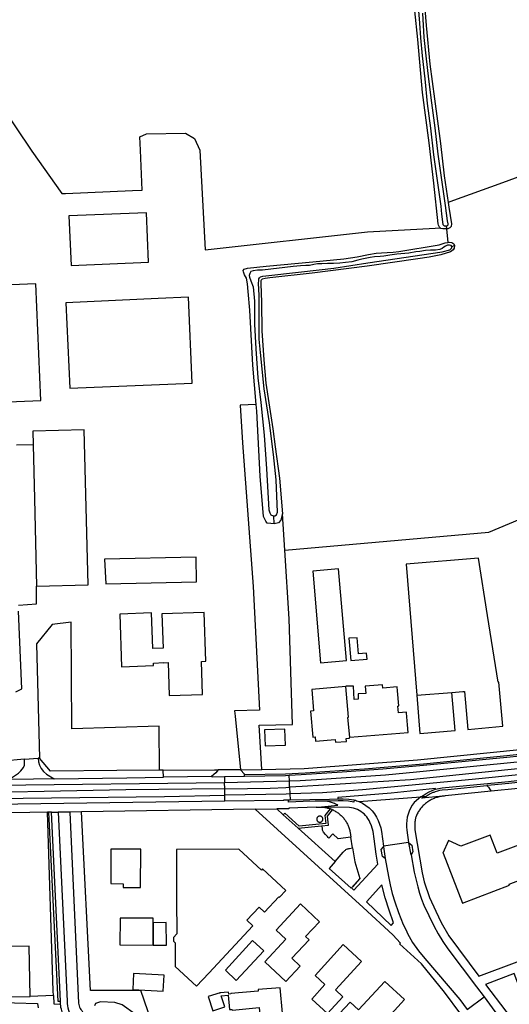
# Model space of a CAD drawing. Header units: metres. Extents: x 174423 to 175128, y 462196 to 462742.
# Tile 62 of 137: x 175051.29 to 175052.57, y 462727.05 to 462729.62. Entities that reach past the tile are written whole.
import ezdxf

# ---------------------------------------------------------------- set-up
doc = ezdxf.new("R2010")
doc.units = ezdxf.units.M
doc.layers.add('N-XX-AL-LIJN_0.20-G', color=7, linetype='Continuous', lineweight=25)

# ---------------------------------------------------------------- blocks, each defined once
blk = doc.blocks.new('Situatie')
at = {"lineweight": -3}
for p, q in [((-3.6301, 15.4172), (-3.6232, 15.4198)), ((-4.0941, 14.6937), (-4.0947, 14.7145)), ((-4.0663, 14.6251), (-4.0725, 14.7194)), ((-3.7216, 14.246), (-3.6304, 14.2534)), ((-4.7455, 14.0791), (-4.7099, 14.082)), ((-4.2573, 14.034), (-4.3831, 14.0323)), ((-4.1723, 14.0341), (-4.2235, 14.0331)), ((-4.2235, 14.0331), (-4.2234, 14.0186)), ((-4.0544, 14.023), (-4.055, 14.0368)), ((-5.2233, 14.0063), (-4.2234, 14.0186)), ((-4.2234, 14.0186), (-4.0544, 14.023)), ((-4.2232, 14.0021), (-4.2234, 14.0186)), ((-4.2231, 13.9852), (-4.2232, 14.0021)), ((-4.0537, 14.0064), (-4.0544, 14.023)), ((-4.0537, 14.0064), (-4.0529, 13.9886)), ((-4.2229, 13.9696), (-4.2231, 13.9852)), ((-4.0529, 13.9886), (-4.0522, 13.9734)), ((-3.8727, 13.9687), (-3.711, 13.9809)), ((-4.0684, 13.9719), (-4.2229, 13.9696)), ((-4.6748, 13.9408), (-4.6578, 13.9411)), ((-4.6277, 13.9415), (-4.6578, 13.9411)), ((-4.1433, 13.9486), (-4.0874, 13.9494)), ((-4.0874, 13.9494), (-4.0704, 13.934)), ((-4.0317, 13.8992), (-3.9702, 13.9051)), ((-3.8895, 13.848), (-3.8939, 13.8759)), ((-3.7438, 13.8624), (-3.809, 13.8521)), ((-3.809, 13.8521), (-3.8088, 13.8506)), ((-3.8927, 13.7427), (-3.9506, 13.7942)), ((-4.6702, 13.4625), (-4.7312, 13.46)), ((-3.59, 13.4264), (-3.5462, 13.4589))]:
    blk.add_line(p, q, dxfattribs=at)
for points in [[(-4.8123, 15.7926), (-4.7261, 15.6655), (-4.6481, 15.5552), (-4.6389, 15.555), (-4.4642, 15.563), (-4.4382, 15.5642), (-4.4427, 15.6684), (-4.4445, 15.7032), (-4.4273, 15.7111), (-4.3254, 15.7125), (-4.3016, 15.6992), (-4.2884, 15.6688), (-4.2745, 15.4086), (-3.8505, 15.4558), (-3.6742, 15.465), (-3.6607, 15.4657), (-3.6627, 15.4679), (-3.6654, 15.4724), (-3.6661, 15.4767), (-3.6773, 15.5821), (-3.6893, 15.6876), (-3.7067, 15.8188), (-3.7195, 15.9577), (-3.7346, 16.1078)], [(-3.7216, 16.0847), (-3.7149, 16), (-3.7123, 15.9614), (-3.7076, 15.9148), (-3.7011, 15.8546), (-3.6947, 15.7903), (-3.686, 15.7257), (-3.6778, 15.6563), (-3.6674, 15.5835), (-3.6594, 15.5222), (-3.6573, 15.5017), (-3.6535, 15.4745), (-3.6524, 15.4725), (-3.6501, 15.4713), (-3.6469, 15.4708), (-3.6453, 15.4709), (-3.6438, 15.471), (-3.6412, 15.4724), (-3.6401, 15.4742), (-3.64, 15.4765), (-3.6413, 15.4841), (-3.6473, 15.5239), (-3.6553, 15.5852), (-3.6657, 15.6579), (-3.6738, 15.7272), (-3.6826, 15.7919), (-3.6903, 15.8542), (-3.6978, 15.9149), (-3.7023, 15.9626), (-3.7059, 16.0256)], [(-3.7044, 16.0827), (-3.6971, 15.9934), (-3.6879, 15.893), (-3.6754, 15.8025), (-3.6603, 15.6863), (-3.65, 15.6012), (-3.6396, 15.5322)], [(-2.5842, 16.0634), (-2.5895, 16.0536), (-2.6327, 16.0257), (-2.6743, 15.9885), (-2.6907, 15.9454), (-2.6985, 15.8736), (-2.7316, 15.8621), (-2.7324, 15.8642), (-3.5075, 15.5798), (-3.626, 15.5374), (-3.6396, 15.5322)], [(-3.6396, 15.5322), (-3.6378, 15.5202), (-3.6316, 15.4764), (-3.6324, 15.4693), (-3.6355, 15.4656), (-3.6404, 15.4636), (-3.6441, 15.4633), (-3.6412, 15.4277), (-3.6358, 15.4283), (-3.6303, 15.4276), (-3.6249, 15.4237), (-3.6232, 15.4198), (-3.6241, 15.4125), (-3.6266, 15.4083), (-3.6337, 15.4033), (-3.659, 15.3953), (-3.6892, 15.3892), (-3.7193, 15.385), (-3.8512, 15.3659), (-3.9945, 15.3479), (-4.1054, 15.3356), (-4.1174, 15.3339), (-4.1257, 15.3319), (-4.1282, 15.3293), (-4.1287, 15.3272), (-4.129, 15.3202), (-4.1269, 15.271), (-4.1266, 15.1967), (-4.1208, 15.1218), (-4.1155, 15.0605), (-4.1082, 15.0092), (-4.0976, 14.9416), (-4.0915, 14.8943), (-4.0805, 14.8125), (-4.0725, 14.7194)], [(-4.4216, 15.376), (-4.4275, 15.5049), (-4.6297, 15.4974), (-4.6235, 15.3676), (-4.4216, 15.376)], [(-4.7232, 14.9), (-4.7664, 14.8987)], [(-4.7679, 14.2549), (-4.7524, 14.2626), (-4.761, 14.4652)], [(-4.7617, 14.4813), (-4.7142, 14.4846), (-4.7143, 14.5309)], [(-3.6453, 15.4709), (-3.6441, 15.4633), (-3.6479, 15.4631), (-3.6535, 15.4634), (-3.6594, 15.4642), (-3.6607, 15.4657)], [(-4.1408, 15.0045), (-4.1496, 15.1071), (-4.1575, 15.251), (-4.1616, 15.3), (-4.1637, 15.3196), (-4.1662, 15.3344), (-4.1714, 15.3431), (-4.1744, 15.3511), (-4.1746, 15.3544), (-4.1727, 15.3579), (-4.1636, 15.3609), (-4.1151, 15.366), (-3.9933, 15.3771), (-3.9121, 15.3846), (-3.8776, 15.3902), (-3.8481, 15.3966), (-3.8281, 15.3999), (-3.814, 15.4008), (-3.7995, 15.4013), (-3.7833, 15.402), (-3.7685, 15.4042), (-3.6632, 15.4214), (-3.6474, 15.4271), (-3.6412, 15.4277)], [(-3.6301, 15.4172), (-3.6319, 15.4196), (-3.6367, 15.4206), (-3.6421, 15.4205), (-3.6471, 15.4183), (-3.6509, 15.4154), (-3.6557, 15.4121), (-3.662, 15.4096), (-3.6727, 15.4079), (-3.6862, 15.4074), (-3.6992, 15.4068), (-3.7135, 15.4045), (-3.7243, 15.403), (-3.7422, 15.3998), (-3.7743, 15.3975), (-3.7926, 15.3942), (-3.8076, 15.392), (-3.8178, 15.3913), (-3.8319, 15.3901), (-3.8434, 15.3886), (-3.8569, 15.3862), (-3.8649, 15.3839), (-3.8761, 15.3817), (-3.8917, 15.3775), (-3.9082, 15.3751), (-3.9229, 15.3739), (-3.9392, 15.3732), (-3.9545, 15.3727), (-3.97, 15.3721), (-3.981, 15.3715), (-3.9907, 15.3698), (-4.002, 15.3676), (-4.011, 15.3674), (-4.0253, 15.367), (-4.0445, 15.3648), (-4.1241, 15.3558), (-4.1379, 15.355), (-4.1492, 15.3536), (-4.1551, 15.3515), (-4.1579, 15.3468), (-4.1589, 15.3416), (-4.1584, 15.3369), (-4.1548, 15.3275), (-4.1491, 15.3115), (-4.1456, 15.2742), (-4.1455, 15.2142), (-4.1422, 15.1504), (-4.1365, 15.0743), (-4.1287, 15.0103), (-4.12, 14.9247), (-4.1142, 14.8371), (-4.1077, 14.7301), (-4.1058, 14.7218), (-4.1031, 14.7171), (-4.0968, 14.7145), (-4.0947, 14.7145), (-4.0926, 14.7145), (-4.0881, 14.7168), (-4.0855, 14.7242), (-4.089, 14.8083), (-4.0955, 14.8748), (-4.1064, 14.9567), (-4.1201, 15.0458), (-4.1298, 15.1404), (-4.1329, 15.1757), (-4.1328, 15.2235), (-4.1336, 15.2895), (-4.1348, 15.3218), (-4.1345, 15.3285), (-4.1337, 15.3327), (-4.1327, 15.3355), (-4.1294, 15.3382), (-4.1234, 15.3395), (-4.0229, 15.3511), (-3.938, 15.3609), (-3.8494, 15.3741), (-3.6557, 15.4029), (-3.6356, 15.4088), (-3.6306, 15.4137), (-3.6301, 15.4172)], [(-4.7027, 15.0155), (-4.7161, 15.3197), (-4.8664, 15.3137), (-4.8525, 15.0093), (-4.7027, 15.0155)], [(-4.6275, 15.0471), (-4.3078, 15.0606), (-4.3178, 15.2845), (-4.3966, 15.2811), (-4.6374, 15.2705), (-4.6275, 15.0471)], [(-4.0725, 14.7194), (-4.0768, 14.7034), (-4.0831, 14.6964), (-4.0941, 14.6937), (-4.1024, 14.694), (-4.1121, 14.6953), (-4.1158, 14.7006), (-4.1218, 14.7126), (-4.131, 14.8179), (-4.1393, 14.9878), (-4.1408, 15.0045), (-4.1829, 15.0028), (-4.1771, 14.9052), (-4.1487, 14.5297), (-4.132, 14.2069), (-4.198, 14.2057), (-4.1956, 14.1918), (-4.1818, 14.0516), (-4.126, 14.0526)], [(-4.126, 14.0526), (-4.1329, 14.1679), (-4.046, 14.1697), (-4.0545, 14.4459), (-4.0663, 14.6251), (-3.5334, 14.6719), (-3.189, 14.8161), (-3.1434, 14.7216), (-2.7626, 14.8946), (-2.7516, 14.8635), (-2.4462, 14.9749)], [(-4.7143, 14.5309), (-4.5799, 14.5345), (-4.5896, 14.9387), (-4.7241, 14.9357), (-4.7232, 14.9), (-4.7198, 14.7589), (-4.7143, 14.5309)], [(-4.5331, 14.5368), (-4.2967, 14.5421), (-4.2975, 14.6065), (-4.5367, 14.6011), (-4.5331, 14.5368)], [(-3.6304, 14.2534), (-3.6016, 14.2559), (-3.6011, 14.2559), (-3.5976, 14.2562), (-3.589, 14.1572), (-3.4974, 14.1651), (-3.5076, 14.2806), (-3.5093, 14.2805), (-3.5369, 14.4539), (-3.5608, 14.6036), (-3.7492, 14.588), (-3.7216, 14.246)], [(-3.4574, 14.0033), (-3.5277, 13.996), (-3.648, 13.9835), (-3.6507, 13.9833), (-3.6533, 13.9831), (-3.654, 13.983), (-3.6559, 13.9827), (-3.6585, 13.9823), (-3.6611, 13.9818), (-3.6637, 13.9812), (-3.6663, 13.9806), (-3.6688, 13.9798), (-3.6713, 13.979), (-3.6738, 13.9781), (-3.6763, 13.9772), (-3.6787, 13.9761), (-3.6811, 13.975), (-3.6835, 13.9738), (-3.6858, 13.9726), (-3.6881, 13.9713), (-3.6904, 13.9699), (-3.6926, 13.9684), (-3.6947, 13.9669), (-3.6968, 13.9653), (-3.6989, 13.9637), (-3.7009, 13.962), (-3.7029, 13.9602), (-3.7048, 13.9584), (-3.7067, 13.9565), (-3.7084, 13.9545), (-3.7102, 13.9525), (-3.7119, 13.9505), (-3.7135, 13.9484), (-3.715, 13.9462), (-3.7165, 13.944), (-3.7179, 13.9418), (-3.7193, 13.9395), (-3.7205, 13.9372), (-3.7217, 13.9349), (-3.7229, 13.9325), (-3.7239, 13.9301), (-3.724, 13.9299), (-3.7258, 13.9214), (-3.7263, 13.9185), (-3.7266, 13.9156), (-3.7269, 13.9128), (-3.7271, 13.9099), (-3.7272, 13.907), (-3.7272, 13.9041), (-3.7272, 13.9012), (-3.727, 13.8983), (-3.7268, 13.8954), (-3.7267, 13.8946), (-3.7082, 13.7828), (-3.7022, 13.7591), (-3.6885, 13.7186), (-3.6724, 13.6829), (-3.6584, 13.6532), (-3.6381, 13.6181), (-3.5595, 13.5131), (-3.4598, 13.5509)], [(-3.9057, 14.3373), (-3.9259, 14.5762), (-3.9932, 14.5702), (-3.9729, 14.3309), (-3.9057, 14.3373)], [(-4.3838, 14.3694), (-4.4107, 14.3686), (-4.4142, 14.4613), (-4.4971, 14.4581), (-4.4921, 14.3206), (-4.4091, 14.3242), (-4.4093, 14.33), (-4.3824, 14.3314), (-4.3824, 14.3309), (-4.371, 14.3313), (-4.368, 14.2452), (-4.2811, 14.2482), (-4.2841, 14.3344), (-4.2726, 14.3348), (-4.277, 14.4621), (-4.3868, 14.4583), (-4.3838, 14.3694)], [(-4.3933, 14.051), (-4.3946, 14.1651), (-4.6219, 14.1587), (-4.6238, 14.4372), (-4.6734, 14.4312), (-4.714, 14.3807), (-4.7064, 14.0823)], [(-3.8535, 14.3561), (-3.8742, 14.3542), (-3.8772, 14.3963), (-3.8991, 14.3951), (-3.8942, 14.3372), (-3.8517, 14.3405), (-3.8535, 14.3561)], [(-3.907, 14.2692), (-3.996, 14.2615), (-3.9912, 14.2058), (-3.9992, 14.2051), (-3.9934, 14.1369), (-3.9867, 14.1375), (-3.9858, 14.1265), (-3.9347, 14.1309), (-3.9341, 14.1234), (-3.9053, 14.1259), (-3.9059, 14.1333), (-3.8975, 14.1341), (-3.8976, 14.1363), (-3.8968, 14.1364)], [(-3.8968, 14.1364), (-3.7443, 14.1493), (-3.746, 14.1692), (-3.7486, 14.2001), (-3.7487, 14.2018), (-3.7699, 14.2), (-3.7714, 14.218), (-3.769, 14.2182), (-3.7722, 14.2573), (-3.7721, 14.2573), (-3.7729, 14.2685), (-3.8108, 14.2648), (-3.8115, 14.2735), (-3.8562, 14.2695), (-3.8546, 14.2512), (-3.8752, 14.2496), (-3.8745, 14.2363), (-3.8856, 14.2349), (-3.8874, 14.2703), (-3.9071, 14.2697), (-3.907, 14.2692)], [(-3.8968, 14.1364), (-3.9018, 14.1885), (-3.9002, 14.1889), (-3.907, 14.2692)], [(-3.7216, 14.246), (-3.7136, 14.1464), (-3.6219, 14.1543), (-3.6304, 14.2534)], [(-4.1175, 14.1142), (-4.0645, 14.1159), (-4.0661, 14.1575), (-4.1191, 14.1558), (-4.1175, 14.1142)], [(-4.126, 14.0526), (-4.016, 14.0547), (-3.7199, 14.0781), (-3.3498, 14.1154)], [(-4.7064, 14.0823), (-4.7099, 14.082), (-4.7087, 14.0726), (-4.7065, 14.0639), (-4.702, 14.0548), (-4.696, 14.0471), (-4.6883, 14.0407), (-4.6681, 14.0284), (-4.4788, 14.031), (-4.3831, 14.0323), (-4.3834, 14.0511), (-4.3933, 14.051)], [(-4.3933, 14.051), (-4.5049, 14.0499), (-4.6781, 14.0478), (-4.7064, 14.0823)], [(-4.1712, 14.039), (-4.0646, 14.0413), (-4.0131, 14.0441), (-3.9616, 14.0472), (-3.9101, 14.0506), (-3.8857, 14.0524), (-3.8587, 14.0544), (-3.8072, 14.0584), (-3.7558, 14.0628), (-3.7044, 14.0674), (-3.4872, 14.089), (-3.4463, 14.0931), (-3.3599, 14.1026)], [(-3.4529, 14.0871), (-3.4868, 14.084), (-3.7039, 14.0625), (-3.8103, 14.0532), (-3.9167, 14.0452), (-4.0232, 14.0385), (-4.055, 14.0368)], [(-4.7824, 14.0292), (-4.7617, 14.0433), (-4.7553, 14.0487), (-4.7483, 14.0578), (-4.7458, 14.0638), (-4.7455, 14.0791), (-4.8025, 14.0745), (-4.8005, 14.0623), (-4.7975, 14.0515), (-4.7942, 14.0424), (-4.7901, 14.0356), (-4.7824, 14.0292)], [(-4.0544, 14.023), (-4.0259, 14.0239), (-3.9834, 14.0264), (-3.8031, 14.0389), (-3.7223, 14.0461), (-3.4514, 14.0736)], [(-3.4493, 14.055), (-3.4843, 14.0514), (-3.7382, 14.0253), (-4.0212, 14.0084), (-4.0537, 14.0064)], [(-4.6681, 14.0284), (-4.7223, 14.0276), (-4.7796, 14.0268)], [(-4.3834, 14.0511), (-4.2496, 14.0517), (-4.2401, 14.0517)], [(-4.2401, 14.0517), (-4.246, 14.0441), (-4.2511, 14.0393), (-4.2573, 14.034)], [(-4.2235, 14.0331), (-4.2559, 14.0324), (-4.2559, 14.034), (-4.2573, 14.034)], [(-4.1712, 14.039), (-4.1716, 14.0407), (-4.1818, 14.0516), (-4.2401, 14.0517)], [(-4.1723, 14.0341), (-4.1718, 14.0363), (-4.1712, 14.039)], [(-4.055, 14.0368), (-4.0644, 14.0363), (-4.1723, 14.0341)], [(-3.4476, 14.0397), (-3.5775, 14.0268), (-3.8634, 13.9995), (-3.968, 13.992), (-4.0529, 13.9886)], [(-4.2232, 14.0021), (-4.4813, 13.9992), (-4.9943, 13.9893), (-5.2231, 13.9883)], [(-4.2232, 14.0021), (-4.1044, 14.0034), (-4.0637, 14.0058), (-4.0537, 14.0064)], [(-3.6727, 14.001), (-3.6727, 14.0026), (-3.7885, 13.9911), (-3.9279, 13.9795), (-3.9278, 13.9758)], [(-3.7001, 13.9814), (-3.695, 13.9848), (-3.6897, 13.9878), (-3.6843, 13.9905), (-3.6787, 13.9929), (-3.6767, 13.9937), (-3.673, 13.995), (-3.6672, 13.9968), (-3.6613, 13.9982), (-3.6553, 13.9993), (-3.6406, 14.0004), (-3.5388, 14.0106)], [(-3.6727, 14.001), (-3.6557, 14.0043), (-3.5282, 14.0167), (-3.4821, 14.0213), (-3.4459, 14.0252)], [(-3.4577, 14.0183), (-3.4817, 14.0163), (-3.5277, 14.0117), (-3.5388, 14.0106)], [(-3.5388, 14.0106), (-3.5348, 14.0061), (-3.5302, 13.9997), (-3.5277, 13.996)], [(-5.223, 13.9728), (-4.8974, 13.9758), (-4.3804, 13.9822), (-4.2231, 13.9852)], [(-4.0529, 13.9886), (-4.0626, 13.9882), (-4.2231, 13.9852)], [(-3.711, 13.9809), (-3.7288, 13.966), (-3.7337, 13.959), (-3.738, 13.9517), (-3.7416, 13.944), (-3.7445, 13.936), (-3.7467, 13.9278), (-3.7482, 13.9195), (-3.7489, 13.911), (-3.7488, 13.9025), (-3.748, 13.8941), (-3.7438, 13.8624)], [(-3.711, 13.9809), (-3.7052, 13.9843), (-3.6977, 13.9897), (-3.6897, 13.9942), (-3.6814, 13.998), (-3.6727, 14.001)], [(-3.7001, 13.9814), (-3.7035, 13.9813), (-3.7085, 13.9811), (-3.711, 13.9809)], [(-3.654, 13.983), (-3.7087, 13.9777), (-3.7001, 13.9814)], [(-4.2229, 13.9696), (-4.884, 13.9607), (-4.894, 13.9606)], [(-3.9847, 13.954), (-4.0559, 13.9515), (-4.0559, 13.9499), (-4.0874, 13.9494)], [(-3.9847, 13.954), (-3.963, 13.9538), (-3.962, 13.9536), (-3.9595, 13.9532), (-3.957, 13.9526), (-3.9545, 13.952), (-3.9521, 13.9513), (-3.9497, 13.9506), (-3.9479, 13.95), (-3.9616, 13.9321), (-3.9593, 13.9116), (-4.0287, 13.9048), (-4.0665, 13.9388), (-4.0704, 13.934)], [(-4.0684, 13.9719), (-4.0685, 13.973), (-4.0567, 13.9733), (-4.0522, 13.9734)], [(-3.9611, 13.9702), (-3.9874, 13.9699), (-4.0185, 13.9686), (-4.0565, 13.9669), (-4.0566, 13.9694), (-4.0567, 13.9721), (-4.0684, 13.9719)], [(-4.0522, 13.9734), (-3.9494, 13.9751), (-3.9278, 13.9758)], [(-3.9847, 13.954), (-3.9822, 13.9543), (-3.9797, 13.9545), (-3.9789, 13.9545), (-3.9276, 13.959), (-3.9292, 13.9599), (-3.9317, 13.9612), (-3.9342, 13.9623), (-3.9367, 13.9635), (-3.9393, 13.9645), (-3.9419, 13.9655), (-3.9445, 13.9664), (-3.9472, 13.9672), (-3.9499, 13.9679), (-3.9526, 13.9686), (-3.9553, 13.9692), (-3.9611, 13.9702)], [(-3.8895, 13.848), (-3.8838, 13.8116), (-3.8705, 13.7684), (-3.8922, 13.7433), (-3.8858, 13.7372), (-3.8235, 13.8057), (-3.8277, 13.8315), (-3.8332, 13.8715), (-3.8355, 13.891), (-3.8399, 13.9056), (-3.8443, 13.9149), (-3.8465, 13.9197), (-3.8492, 13.9243), (-3.8522, 13.9286), (-3.8556, 13.9326), (-3.8593, 13.9364), (-3.8633, 13.9398), (-3.8675, 13.9429), (-3.8721, 13.9456), (-3.8768, 13.9479), (-3.8817, 13.9498), (-3.8868, 13.9513), (-3.8919, 13.9523), (-3.8972, 13.9529), (-3.963, 13.9538)], [(-3.8854, 13.9729), (-3.8863, 13.9676), (-3.8999, 13.97), (-3.9136, 13.971), (-3.9274, 13.9707), (-3.9611, 13.9702)], [(-3.9278, 13.9758), (-3.9136, 13.9758), (-3.8994, 13.9748), (-3.8854, 13.9729)], [(-3.8727, 13.9687), (-3.8633, 13.9642), (-3.8544, 13.9589), (-3.846, 13.9527), (-3.8387, 13.945), (-3.8326, 13.937), (-3.8272, 13.9285), (-3.8226, 13.9196), (-3.8188, 13.9102), (-3.816, 13.9006), (-3.814, 13.8907), (-3.809, 13.8521)], [(-4.6702, 13.4625), (-4.6707, 13.4751), (-4.686, 13.9407), (-4.8253, 13.9386)], [(-4.6748, 13.9408), (-4.6818, 13.9407), (-4.686, 13.9407)], [(-4.6516, 13.4405), (-4.6517, 13.4427), (-4.6518, 13.4449), (-4.6518, 13.4471), (-4.6576, 13.4469), (-4.6818, 13.9407)], [(-4.6518, 13.4471), (-4.6518, 13.4476), (-4.6748, 13.9408)], [(-4.6578, 13.9411), (-4.6347, 13.4476), (-4.6345, 13.4417), (-4.6338, 13.4359), (-4.6326, 13.4302), (-4.6309, 13.4246), (-4.6287, 13.4191), (-4.6261, 13.4139), (-4.623, 13.4089), (-4.6196, 13.4042), (-4.6157, 13.3997), (-4.5067, 13.2912), (-4.505, 13.2894), (-4.5035, 13.2875), (-4.5022, 13.2854), (-4.5011, 13.2832), (-4.5002, 13.281), (-4.2028, 12.4203)], [(-4.1433, 13.9486), (-4.5967, 13.942), (-4.6277, 13.9415)], [(-4.6277, 13.9415), (-4.6045, 13.443), (-4.6039, 13.4394), (-4.603, 13.4359), (-4.6018, 13.4325), (-4.6003, 13.4292), (-4.5985, 13.4261), (-4.5964, 13.4232), (-4.594, 13.4204), (-4.4856, 13.3125), (-4.4821, 13.3087), (-4.479, 13.3047), (-4.4762, 13.3004), (-4.4738, 13.2958), (-4.4719, 13.2911), (-4.2726, 12.7142), (-4.1744, 12.4301)], [(-3.702, 12.5735), (-3.7222, 12.566), (-3.8726, 12.9482), (-3.9008, 12.9364), (-4.2131, 12.8109), (-4.3499, 13.2076), (-4.4423, 13.4761), (-4.5737, 13.4756), (-4.5967, 13.942)], [(-3.6067, 13.4138), (-3.6497, 13.4713), (-3.7095, 13.5452), (-3.7667, 13.5973), (-3.7641, 13.5993), (-3.7844, 13.6209), (-3.8619, 13.6925), (-4.1433, 13.9486)], [(-4.0704, 13.934), (-4.0317, 13.8992), (-3.935, 13.8121), (-3.9506, 13.7942), (-3.8927, 13.7427), (-3.8922, 13.7433)], [(-3.9669, 13.9227), (-3.9669, 13.9234), (-3.967, 13.9241), (-3.9672, 13.9247), (-3.9674, 13.9254), (-3.9676, 13.9261), (-3.9679, 13.9267), (-3.9683, 13.9273), (-3.9687, 13.9279), (-3.9692, 13.9284), (-3.9697, 13.9289), (-3.9703, 13.9293), (-3.9708, 13.9297), (-3.9715, 13.93), (-3.9721, 13.9303), (-3.9728, 13.9305), (-3.9735, 13.9307), (-3.9742, 13.9308), (-3.9749, 13.9308), (-3.9756, 13.9308), (-3.9763, 13.9307), (-3.9769, 13.9305), (-3.9776, 13.9303), (-3.9783, 13.9301), (-3.9789, 13.9297), (-3.9795, 13.9294), (-3.98, 13.9289), (-3.9806, 13.9285), (-3.981, 13.928), (-3.9815, 13.9274), (-3.9818, 13.9268), (-3.9822, 13.9262), (-3.9824, 13.9255), (-3.9826, 13.9249), (-3.9828, 13.9242), (-3.9829, 13.9235), (-3.9829, 13.9228), (-3.9829, 13.9221), (-3.9828, 13.9214), (-3.9827, 13.9208), (-3.9825, 13.9201), (-3.9822, 13.9194), (-3.9819, 13.9188), (-3.9815, 13.9182), (-3.9811, 13.9177), (-3.9806, 13.9172), (-3.9801, 13.9167), (-3.9796, 13.9163), (-3.979, 13.9159), (-3.9784, 13.9156), (-3.9777, 13.9153), (-3.9771, 13.9151), (-3.9764, 13.9149), (-3.9757, 13.9148), (-3.975, 13.9148), (-3.9743, 13.9148), (-3.9736, 13.9149), (-3.9729, 13.915), (-3.9723, 13.9152), (-3.9716, 13.9155), (-3.971, 13.9158), (-3.9704, 13.9162), (-3.9699, 13.9166), (-3.9693, 13.9171), (-3.9689, 13.9176), (-3.9684, 13.9181), (-3.9681, 13.9187), (-3.9677, 13.9193), (-3.9674, 13.9199), (-3.9672, 13.9206), (-3.9671, 13.9213), (-3.967, 13.922), (-3.9669, 13.9227)], [(-3.9702, 13.9051), (-3.9524, 13.9068), (-3.9549, 13.931), (-3.942, 13.9476)], [(-3.942, 13.9476), (-3.9426, 13.9479), (-3.9449, 13.9489), (-3.9473, 13.9498), (-3.9479, 13.95)], [(-3.942, 13.9476), (-3.9403, 13.9468), (-3.938, 13.9457), (-3.9358, 13.9445), (-3.9336, 13.9432), (-3.9314, 13.9419), (-3.9293, 13.9405), (-3.9273, 13.939), (-3.9253, 13.9375), (-3.9233, 13.9359), (-3.9214, 13.9342), (-3.9195, 13.9325), (-3.9177, 13.9307), (-3.916, 13.9289), (-3.9143, 13.927), (-3.9126, 13.9251), (-3.9111, 13.9231), (-3.9096, 13.9211), (-3.9081, 13.919), (-3.9067, 13.9168), (-3.9054, 13.9147), (-3.9042, 13.9125), (-3.903, 13.9102), (-3.9019, 13.9079), (-3.9009, 13.9056), (-3.9, 13.9033), (-3.8991, 13.9009), (-3.8983, 13.8985), (-3.8976, 13.8961), (-3.8969, 13.8936), (-3.8964, 13.8911), (-3.8959, 13.8886), (-3.8957, 13.8877), (-3.8939, 13.8759)], [(-3.8939, 13.8759), (-3.9269, 13.8714), (-3.941, 13.8843), (-3.9513, 13.8732), (-3.9528, 13.8746), (-3.9553, 13.8775), (-3.9603, 13.8827), (-3.9656, 13.889), (-3.9671, 13.892), (-3.9676, 13.8942), (-3.9676, 13.8974), (-3.968, 13.9005), (-3.9702, 13.9051)], [(-3.481, 13.7536), (-3.4104, 13.7799), (-3.344, 13.8047), (-3.3595, 13.8461), (-3.3834, 13.8372), (-3.3983, 13.8768), (-3.512, 13.8343), (-3.5302, 13.8815), (-3.6065, 13.8521), (-3.6394, 13.8672), (-3.654, 13.8338), (-3.6529, 13.8342), (-3.6026, 13.7035), (-3.4799, 13.7507), (-3.481, 13.7536)], [(-3.935, 13.8121), (-3.9139, 13.8364), (-3.9132, 13.8375), (-3.9129, 13.8379), (-3.9116, 13.8394), (-3.9098, 13.8412), (-3.9083, 13.8422), (-3.9069, 13.8433), (-3.905, 13.8443), (-3.9029, 13.8452), (-3.9012, 13.8457), (-3.8991, 13.8461), (-3.8976, 13.8463), (-3.8895, 13.848)], [(-3.8043, 13.8201), (-3.8117, 13.8251), (-3.8146, 13.8433), (-3.8088, 13.8506), (-3.8043, 13.8201)], [(-3.7438, 13.8624), (-3.7424, 13.8608), (-3.7424, 13.8607)], [(-3.7424, 13.8607), (-3.735, 13.8554), (-3.7318, 13.8372), (-3.7368, 13.8302), (-3.7424, 13.8607)], [(-4.4428, 13.7442), (-4.4424, 13.8443), (-4.5199, 13.8446), (-4.5202, 13.7546), (-4.4878, 13.7545), (-4.4878, 13.7444), (-4.4428, 13.7442)], [(-4.1271, 13.7899), (-4.186, 13.8446), (-4.3486, 13.8439), (-4.3486, 13.7134), (-4.3478, 13.6238), (-4.3569, 13.6142), (-4.3567, 13.6042), (-4.3524, 13.6004), (-4.3524, 13.5388), (-4.2968, 13.487), (-4.2648, 13.5214), (-4.1501, 13.6446), (-4.1656, 13.659), (-4.1336, 13.6934), (-4.1193, 13.68), (-4.0817, 13.7204), (-4.0805, 13.7193), (-4.064, 13.7371), (-4.1241, 13.7931), (-4.1271, 13.7899)], [(-3.8886, 13.8425), (-3.8838, 13.8116), (-3.8705, 13.7684), (-3.8896, 13.7463)], [(-3.7368, 13.8302), (-3.7285, 13.7849), (-3.7195, 13.7461), (-3.715, 13.7299), (-3.7095, 13.714), (-3.7031, 13.6985), (-3.6775, 13.6444), (-3.6664, 13.6236), (-3.654, 13.6035), (-3.6406, 13.5841), (-3.5656, 13.4852), (-3.5462, 13.4589)], [(-4.8917, 13.4573), (-4.7312, 13.46), (-4.7334, 13.5915), (-4.8116, 13.5902), (-4.8151, 13.8017), (-4.8974, 13.8003)], [(-3.8043, 13.8201), (-3.8043, 13.8198), (-3.7958, 13.7737), (-3.7915, 13.7513), (-3.786, 13.7293), (-3.7793, 13.7075), (-3.7695, 13.6793), (-3.7637, 13.6636), (-3.7572, 13.6481), (-3.7499, 13.633), (-3.7457, 13.6243), (-3.7327, 13.6011), (-3.7175, 13.5793), (-3.7005, 13.559), (-3.6092, 13.4521), (-3.59, 13.4264)], [(-3.7824, 13.6526), (-3.7941, 13.685), (-3.8043, 13.7178), (-3.813, 13.7512), (-3.853, 13.7071), (-3.7888, 13.6457), (-3.7824, 13.6526)], [(-4.0633, 13.6095), (-4.1184, 13.5507), (-4.0635, 13.4992), (-4.0258, 13.5394), (-4.0476, 13.5599), (-4.0023, 13.6081), (-4.0119, 13.6171), (-3.9759, 13.6554), (-4.0249, 13.7016), (-4.0888, 13.6335), (-4.0633, 13.6095)], [(-4.4101, 13.5943), (-4.4098, 13.6642), (-4.4963, 13.6645), (-4.4966, 13.5946), (-4.4101, 13.5943)], [(-4.3754, 13.5942), (-4.3755, 13.6529), (-4.4098, 13.6528), (-4.4101, 13.5943), (-4.3754, 13.5942)], [(-4.1935, 13.5018), (-4.1212, 13.5792), (-4.1504, 13.6061), (-4.2211, 13.5285), (-4.1935, 13.5018)], [(-3.8659, 13.5519), (-3.9137, 13.5956), (-3.9874, 13.5151), (-3.9614, 13.4912), (-3.9958, 13.4536), (-3.9549, 13.4161), (-3.915, 13.4597), (-3.9342, 13.4773), (-3.8659, 13.5519)], [(-4.3814, 13.516), (-4.4611, 13.5201), (-4.4633, 13.4782), (-4.3835, 13.4741), (-4.3814, 13.516)], [(-3.5428, 13.4913), (-3.4895, 13.4221), (-3.4732, 13.4018), (-3.4598, 13.3922), (-3.4477, 13.3875), (-3.4297, 13.3853), (-3.4168, 13.3849), (-3.468, 13.5204), (-3.5428, 13.4913)], [(-3.7541, 13.4519), (-3.8055, 13.4992), (-3.874, 13.425), (-3.8961, 13.4453), (-3.9372, 13.4006), (-3.896, 13.3627), (-3.8649, 13.3964), (-3.8325, 13.3666), (-3.7541, 13.4519)], [(-4.1358, 13.4743), (-4.2071, 13.4682), (-4.207, 13.4669), (-4.2127, 13.4661), (-4.2131, 13.4716), (-4.2355, 13.4701), (-4.2354, 13.4696), (-4.2665, 13.4598), (-4.2539, 13.4225), (-4.2229, 13.4331), (-4.2328, 13.4621), (-4.2141, 13.4639), (-4.2109, 13.4258), (-4.2033, 13.4262), (-4.2032, 13.4249), (-4.1331, 13.4317), (-4.1319, 13.4119), (-4.0725, 13.4163), (-4.0784, 13.4831), (-4.1361, 13.4781), (-4.1358, 13.4743)], [(-4.9293, 13.4318), (-4.9296, 13.4361), (-4.9303, 13.4439), (-4.9242, 13.4443), (-4.823, 13.4446), (-4.7721, 13.4432), (-4.7121, 13.4418), (-4.7098, 13.4309)], [(-4.6702, 13.4625), (-4.6693, 13.4409), (-4.6516, 13.4405)], [(-4.3985, 12.9103), (-4.3914, 12.9128), (-4.5167, 13.2753), (-4.517, 13.276), (-4.5174, 13.2767), (-4.5179, 13.2774), (-4.5185, 13.278), (-4.519, 13.2786), (-4.6278, 13.3876), (-4.6328, 13.3933), (-4.6373, 13.3995), (-4.6412, 13.4059), (-4.6446, 13.4128), (-4.6473, 13.4198), (-4.6494, 13.4271), (-4.6504, 13.4316), (-4.6511, 13.436), (-4.6516, 13.4405)], [(-4.3299, 13.0081), (-4.3231, 13.0099), (-4.3149, 13.0169), (-4.3074, 13.0336), (-4.3115, 13.0543), (-4.4123, 13.3462), (-4.4185, 13.3649), (-4.4274, 13.3821), (-4.4567, 13.4138), (-4.491, 13.4388), (-4.5099, 13.4448), (-4.547, 13.4464), (-4.5601, 13.4419), (-4.5629, 13.4359)], [(-3.5462, 13.4589), (-3.4946, 13.3891), (-3.4781, 13.3687), (-3.4744, 13.3653), (-3.4704, 13.3623), (-3.4662, 13.3596), (-3.4617, 13.3573), (-3.4571, 13.3554), (-3.4523, 13.3539), (-3.4473, 13.3529), (-3.4423, 13.3522), (-3.4373, 13.3521), (-3.4323, 13.3523), (-3.4273, 13.353), (-3.4224, 13.3542), (-3.4177, 13.3557), (-3.413, 13.3577), (-3.3421, 13.3847)]]:
    blk.add_lwpolyline(points, dxfattribs=at)
blk.add_lwpolyline([(-3.8854, 13.9729), (-3.8854, 13.973, -0.031357), (-3.8727, 13.9687)], format="xyb", dxfattribs=at)

msp = doc.modelspace()

# ---------------------------------------------------------------- block references
at = {"layer": 'N-XX-AL-LIJN_0.20-G'}
msp.add_blockref('Situatie', (175056.047, 462713.6112), dxfattribs=at)

doc.saveas('drawing.dxf')
